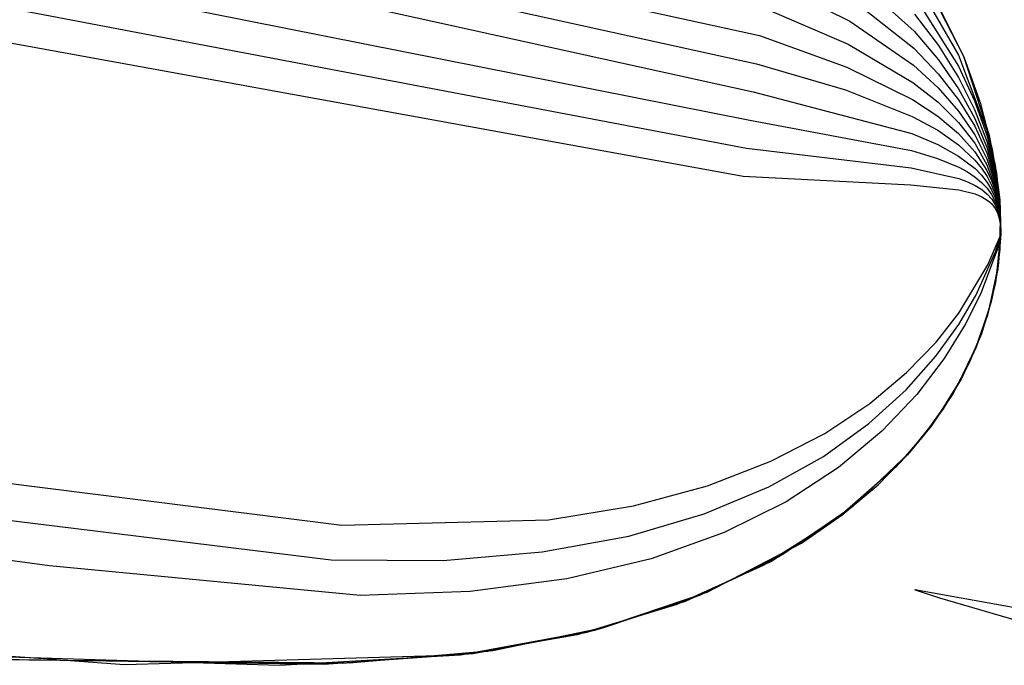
# Model space of a CAD drawing. Extents: x -3.57 to 3.57, y -2.08 to 2.06.
# Tile 42 of 219: x -2.57 to -2.47, y -0.41 to -0.35. Entities that reach past the tile are written whole.
import ezdxf

# ---------------------------------------------------------------- set-up
doc = ezdxf.new("R2010")
doc.units = 0

msp = doc.modelspace()

# ---------------------------------------------------------------- linework, layer by layer
at = {"layer": 'Layer 1', "color": 7, "linetype": 'CONTINUOUS'}
for p, q in [((-2.951621, -0.248296), (-2.494894, -0.348569)), ((-2.953123, -0.250614), (-2.495227, -0.351449)), ((-2.954621, -0.252935), (-2.49556, -0.354327)), ((-2.683716, -0.319943), (-2.495894, -0.357207)), ((-2.686314, -0.323939), (-2.496228, -0.360085)), ((-2.688914, -0.327938), (-2.496561, -0.362965)), ((-2.47397, -0.350779), (-2.478944, -0.341115)), ((-2.474005, -0.350694), (-2.478158, -0.342405)), ((-2.494228, -0.342811), (-2.485682, -0.347106)), ((-2.485398, -0.342419), (-2.479092, -0.348111)), ((-2.478977, -0.342869), (-2.47455, -0.350558)), ((-2.48554, -0.344763), (-2.47913, -0.349858)), ((-2.479015, -0.344617), (-2.474547, -0.351706)), ((-2.494562, -0.34569), (-2.485823, -0.349449)), ((-2.479055, -0.346365), (-2.476593, -0.349596)), ((-2.485682, -0.347106), (-2.479169, -0.351605)), ((-2.479092, -0.348111), (-2.476604, -0.351039)), ((-2.494894, -0.348569), (-2.485963, -0.351792)), ((-2.485823, -0.349449), (-2.479208, -0.353352)), ((-2.47913, -0.349858), (-2.476617, -0.352484)), ((-2.476593, -0.349596), (-2.474547, -0.352856)), ((-2.495227, -0.351449), (-2.486103, -0.354135)), ((-2.476604, -0.351039), (-2.474544, -0.354003)), ((-2.47455, -0.350558), (-2.471675, -0.358163)), ((-2.47137, -0.358791), (-2.474005, -0.350694)), ((-2.472257, -0.355546), (-2.47397, -0.350779)), ((-2.485963, -0.351792), (-2.479245, -0.3551)), ((-2.479169, -0.351605), (-2.476629, -0.353928)), ((-2.474547, -0.351706), (-2.472912, -0.355254)), ((-2.479208, -0.353352), (-2.476641, -0.355373)), ((-2.476617, -0.352484), (-2.474543, -0.355151)), ((-2.474547, -0.352856), (-2.472907, -0.356121)), ((-2.49556, -0.354327), (-2.479322, -0.358594)), ((-2.486103, -0.354135), (-2.479282, -0.356847)), ((-2.476629, -0.353928), (-2.474541, -0.356299)), ((-2.474544, -0.354003), (-2.472899, -0.356986)), ((-2.479245, -0.3551), (-2.476652, -0.356818)), ((-2.476641, -0.355373), (-2.47454, -0.357447)), ((-2.474543, -0.355151), (-2.472893, -0.357851)), ((-2.472912, -0.355254), (-2.471668, -0.358766)), ((-2.474541, -0.356299), (-2.472887, -0.358716)), ((-2.472907, -0.356121), (-2.471664, -0.35937)), ((-2.471062, -0.360178), (-2.472257, -0.355546)), ((-2.495894, -0.357207), (-2.479361, -0.360341)), ((-2.479282, -0.356847), (-2.476663, -0.358262)), ((-2.476652, -0.356818), (-2.474537, -0.358596)), ((-2.47454, -0.357447), (-2.472881, -0.359581)), ((-2.472899, -0.356986), (-2.471658, -0.359973)), ((-2.476663, -0.358262), (-2.474534, -0.359744)), ((-2.472893, -0.357851), (-2.471653, -0.360576)), ((-2.471675, -0.358163), (-2.470813, -0.361843)), ((-2.479322, -0.358594), (-2.476677, -0.359706)), ((-2.474537, -0.358596), (-2.472873, -0.360447)), ((-2.472887, -0.358716), (-2.471648, -0.361178)), ((-2.471668, -0.358766), (-2.470811, -0.362211)), ((-2.471664, -0.35937), (-2.47081, -0.36258)), ((-2.470624, -0.362658), (-2.47137, -0.358791)), ((-2.496228, -0.360085), (-2.479399, -0.362088)), ((-2.479361, -0.360341), (-2.476689, -0.361151)), ((-2.476677, -0.359706), (-2.474534, -0.360892)), ((-2.474534, -0.359744), (-2.472866, -0.361313)), ((-2.472881, -0.359581), (-2.471643, -0.361781)), ((-2.472873, -0.360447), (-2.471637, -0.362385)), ((-2.471658, -0.359973), (-2.470808, -0.362948)), ((-2.470386, -0.364604), (-2.471062, -0.360178)), ((-2.476689, -0.361151), (-2.474532, -0.36204)), ((-2.474534, -0.360892), (-2.472861, -0.362178)), ((-2.472866, -0.361313), (-2.472196, -0.362136)), ((-2.471653, -0.360576), (-2.470807, -0.363317)), ((-2.471648, -0.361178), (-2.470805, -0.363685)), ((-2.479399, -0.362088), (-2.47453, -0.363189)), ((-2.474532, -0.36204), (-2.473636, -0.362525)), ((-2.473636, -0.362525), (-2.472855, -0.363043)), ((-2.472861, -0.362178), (-2.472191, -0.362867)), ((-2.472196, -0.362136), (-2.471631, -0.362988)), ((-2.471643, -0.361781), (-2.470804, -0.364053)), ((-2.471637, -0.362385), (-2.471171, -0.363391)), ((-2.470813, -0.361843), (-2.470333, -0.365391)), ((-2.470811, -0.362211), (-2.470334, -0.36556)), ((-2.496561, -0.362965), (-2.479438, -0.363835)), ((-2.47453, -0.363189), (-2.473631, -0.363531)), ((-2.473631, -0.363531), (-2.472848, -0.363909)), ((-2.472855, -0.363043), (-2.472185, -0.363598)), ((-2.472191, -0.362867), (-2.471626, -0.363591)), ((-2.471631, -0.362988), (-2.471166, -0.363872)), ((-2.471171, -0.363391), (-2.470802, -0.364423)), ((-2.47081, -0.36258), (-2.470336, -0.365729)), ((-2.470808, -0.362948), (-2.470337, -0.365898)), ((-2.470807, -0.363317), (-2.470339, -0.366066)), ((-2.470259, -0.366347), (-2.470624, -0.362658)), ((-2.479438, -0.363835), (-2.474529, -0.364337)), ((-2.474529, -0.364337), (-2.472842, -0.364774)), ((-2.472848, -0.363909), (-2.472178, -0.36433)), ((-2.472185, -0.363598), (-2.471622, -0.364194)), ((-2.472178, -0.36433), (-2.471616, -0.364798)), ((-2.471626, -0.363591), (-2.471163, -0.364354)), ((-2.471622, -0.364194), (-2.471161, -0.364836)), ((-2.471166, -0.363872), (-2.470799, -0.364791)), ((-2.471163, -0.364354), (-2.470798, -0.365159)), ((-2.470805, -0.363685), (-2.47034, -0.366235)), ((-2.470804, -0.364053), (-2.470341, -0.366403)), ((-2.470802, -0.364423), (-2.470527, -0.365483)), ((-2.472842, -0.364774), (-2.472172, -0.365061)), ((-2.472172, -0.365061), (-2.471611, -0.365401)), ((-2.471616, -0.364798), (-2.471156, -0.365319)), ((-2.471611, -0.365401), (-2.47137, -0.365593)), ((-2.471161, -0.364836), (-2.470797, -0.365528)), ((-2.471156, -0.365319), (-2.470795, -0.365897)), ((-2.470799, -0.364791), (-2.470526, -0.365746)), ((-2.470798, -0.365159), (-2.470527, -0.36601)), ((-2.470797, -0.365528), (-2.470528, -0.366273)), ((-2.470527, -0.365483), (-2.470246, -0.367693)), ((-2.470231, -0.368755), (-2.470386, -0.364604)), ((-2.470334, -0.36556), (-2.470232, -0.368784)), ((-2.470333, -0.365391), (-2.470232, -0.368773)), ((-2.47137, -0.365593), (-2.471153, -0.3658)), ((-2.471153, -0.3658), (-2.470962, -0.366024)), ((-2.470962, -0.366024), (-2.470794, -0.366265)), ((-2.470795, -0.365897), (-2.470527, -0.366538)), ((-2.470794, -0.366265), (-2.47065, -0.366524)), ((-2.47065, -0.366524), (-2.470528, -0.366801)), ((-2.470528, -0.366273), (-2.470347, -0.367078)), ((-2.470527, -0.36601), (-2.470345, -0.366909)), ((-2.470527, -0.366538), (-2.470348, -0.367247)), ((-2.470526, -0.365746), (-2.470344, -0.366741)), ((-2.470341, -0.366403), (-2.470234, -0.368837)), ((-2.47034, -0.366235), (-2.470234, -0.368826)), ((-2.470339, -0.366066), (-2.470233, -0.368816)), ((-2.470337, -0.365898), (-2.470233, -0.368805)), ((-2.470336, -0.365729), (-2.470233, -0.368794)), ((-2.470278, -0.369818), (-2.470259, -0.366347)), ((-2.470528, -0.366801), (-2.47035, -0.367415)), ((-2.47035, -0.367415), (-2.470254, -0.368113)), ((-2.470348, -0.367247), (-2.470252, -0.368029)), ((-2.470347, -0.367078), (-2.470251, -0.367945)), ((-2.470345, -0.366909), (-2.470249, -0.367861)), ((-2.470344, -0.366741), (-2.470235, -0.368858)), ((-2.470246, -0.367693), (-2.470323, -0.370461)), ((-2.470249, -0.367861), (-2.470323, -0.370461)), ((-2.470251, -0.367945), (-2.470323, -0.370461)), ((-2.470254, -0.368113), (-2.470236, -0.368901)), ((-2.470252, -0.368029), (-2.470236, -0.36889)), ((-2.471552, -0.372036), (-2.470365, -0.369271)), ((-2.470775, -0.370686), (-2.470366, -0.369439)), ((-2.470298, -0.369313), (-2.470601, -0.370482)), ((-2.470584, -0.372707), (-2.470231, -0.368755)), ((-2.47024, -0.369035), (-2.470542, -0.372422)), ((-2.47024, -0.369035), (-2.470542, -0.372422)), ((-2.470232, -0.368773), (-2.470505, -0.372152)), ((-2.470232, -0.368784), (-2.470505, -0.372152)), ((-2.470233, -0.368794), (-2.470505, -0.372152)), ((-2.470233, -0.368805), (-2.470505, -0.372152)), ((-2.470233, -0.368816), (-2.470505, -0.372152)), ((-2.470234, -0.368826), (-2.470505, -0.372152)), ((-2.470234, -0.368837), (-2.470505, -0.372152)), ((-2.470235, -0.368858), (-2.470505, -0.372152)), ((-2.470236, -0.36889), (-2.470505, -0.372152)), ((-2.470236, -0.368901), (-2.470505, -0.372152)), ((-2.470366, -0.369439), (-2.470273, -0.36912)), ((-2.470365, -0.369271), (-2.470271, -0.369037)), ((-2.470246, -0.369066), (-2.470298, -0.369313)), ((-2.470278, -0.369818), (-2.470255, -0.369394)), ((-2.470273, -0.36912), (-2.47025, -0.369045)), ((-2.470271, -0.369037), (-2.470258, -0.369011)), ((-2.470258, -0.369011), (-2.470253, -0.369004)), ((-2.470255, -0.369394), (-2.470246, -0.369181)), ((-2.470253, -0.369004), (-2.470251, -0.369001)), ((-2.470251, -0.369001), (-2.47025, -0.369)), ((-2.47025, -0.369), (-2.470249, -0.368999)), ((-2.47025, -0.369045), (-2.470243, -0.369029)), ((-2.470249, -0.368999), (-2.470248, -0.368999)), ((-2.470248, -0.368999), (-2.470247, -0.368999)), ((-2.470247, -0.368999), (-2.470247, -0.368999)), ((-2.470247, -0.368999), (-2.470246, -0.368999)), ((-2.470246, -0.368999), (-2.470246, -0.368999)), ((-2.470246, -0.368999), (-2.470246, -0.368999)), ((-2.470246, -0.368999), (-2.470245, -0.368999)), ((-2.470242, -0.369043), (-2.470246, -0.369066)), ((-2.470246, -0.369181), (-2.470242, -0.369075)), ((-2.470245, -0.368999), (-2.470245, -0.368999)), ((-2.470245, -0.368999), (-2.470244, -0.368999)), ((-2.470244, -0.368999), (-2.470244, -0.368999)), ((-2.470244, -0.368999), (-2.470244, -0.369)), ((-2.470244, -0.369), (-2.470243, -0.369)), ((-2.470243, -0.369), (-2.470243, -0.369001)), ((-2.470243, -0.369001), (-2.470242, -0.369002)), ((-2.470243, -0.369028), (-2.470242, -0.369027)), ((-2.470243, -0.369029), (-2.470243, -0.369028)), ((-2.470242, -0.369002), (-2.470241, -0.369005)), ((-2.470242, -0.369027), (-2.470242, -0.369027)), ((-2.470242, -0.369027), (-2.470242, -0.369027)), ((-2.470242, -0.369027), (-2.470242, -0.369027)), ((-2.470242, -0.369027), (-2.470242, -0.369027)), ((-2.470242, -0.369027), (-2.470242, -0.369027)), ((-2.470242, -0.369027), (-2.470241, -0.369027)), ((-2.47024, -0.369037), (-2.470242, -0.369043)), ((-2.470242, -0.369075), (-2.470241, -0.369049)), ((-2.470241, -0.369005), (-2.470241, -0.369009)), ((-2.470241, -0.369009), (-2.47024, -0.369019)), ((-2.470241, -0.369027), (-2.470241, -0.369027)), ((-2.470241, -0.369027), (-2.470241, -0.369027)), ((-2.470241, -0.369027), (-2.470241, -0.369027)), ((-2.470241, -0.369027), (-2.470241, -0.369027)), ((-2.470241, -0.369027), (-2.470241, -0.369027)), ((-2.470241, -0.369027), (-2.470241, -0.369027)), ((-2.470241, -0.369027), (-2.470241, -0.369027)), ((-2.470241, -0.369027), (-2.470241, -0.369027)), ((-2.470241, -0.369027), (-2.470241, -0.369027)), ((-2.470241, -0.369027), (-2.470241, -0.369028)), ((-2.470241, -0.369028), (-2.47024, -0.369028)), ((-2.470241, -0.369049), (-2.47024, -0.369035)), ((-2.47024, -0.369019), (-2.47024, -0.369033)), ((-2.47024, -0.369028), (-2.47024, -0.369031)), ((-2.47024, -0.369031), (-2.47024, -0.369034)), ((-2.47024, -0.369033), (-2.47024, -0.369035)), ((-2.47024, -0.369034), (-2.47024, -0.369035)), ((-2.47024, -0.369035), (-2.47024, -0.369035)), ((-2.47024, -0.369035), (-2.47024, -0.369035)), ((-2.47024, -0.369035), (-2.47024, -0.369035)), ((-2.47024, -0.369035), (-2.47024, -0.369035)), ((-2.47024, -0.369035), (-2.47024, -0.369036)), ((-2.47024, -0.369036), (-2.47024, -0.369036)), ((-2.47024, -0.369036), (-2.47024, -0.369037)), ((-2.470601, -0.370482), (-2.472296, -0.375034)), ((-2.470323, -0.370461), (-2.470775, -0.373834)), ((-2.470323, -0.370461), (-2.470775, -0.373834)), ((-2.470323, -0.370461), (-2.470775, -0.373834)), ((-2.470662, -0.373198), (-2.470278, -0.369818)), ((-2.470662, -0.373198), (-2.470278, -0.369818)), ((-2.472765, -0.375158), (-2.470775, -0.370686)), ((-2.474509, -0.376968), (-2.471552, -0.372036)), ((-2.470542, -0.372422), (-2.471201, -0.375773)), ((-2.470542, -0.372422), (-2.471201, -0.375773)), ((-2.470505, -0.372152), (-2.471135, -0.375506)), ((-2.470505, -0.372152), (-2.471135, -0.375506)), ((-2.470505, -0.372152), (-2.471135, -0.375506)), ((-2.470505, -0.372152), (-2.471135, -0.375506)), ((-2.470505, -0.372152), (-2.471135, -0.375506)), ((-2.470505, -0.372152), (-2.471135, -0.375506)), ((-2.470505, -0.372152), (-2.471135, -0.375506)), ((-2.470505, -0.372152), (-2.471135, -0.375506)), ((-2.470505, -0.372152), (-2.471135, -0.375506)), ((-2.470505, -0.372152), (-2.471135, -0.375506)), ((-2.471422, -0.376607), (-2.470584, -0.372707)), ((-2.471403, -0.376538), (-2.470662, -0.373198)), ((-2.471403, -0.376538), (-2.470662, -0.373198)), ((-2.470775, -0.373834), (-2.471583, -0.377165)), ((-2.470775, -0.373834), (-2.471583, -0.377165)), ((-2.470775, -0.373834), (-2.471583, -0.377165)), ((-2.474509, -0.378114), (-2.472765, -0.375158)), ((-2.472296, -0.375034), (-2.473858, -0.378135)), ((-2.471135, -0.375506), (-2.47212, -0.37881)), ((-2.471135, -0.375506), (-2.47212, -0.37881)), ((-2.471135, -0.375506), (-2.47212, -0.37881)), ((-2.471135, -0.375506), (-2.47212, -0.37881)), ((-2.471135, -0.375506), (-2.47212, -0.37881)), ((-2.471135, -0.375506), (-2.47212, -0.37881)), ((-2.471135, -0.375506), (-2.47212, -0.37881)), ((-2.471135, -0.375506), (-2.47212, -0.37881)), ((-2.471135, -0.375506), (-2.47212, -0.37881)), ((-2.471135, -0.375506), (-2.47212, -0.37881)), ((-2.472742, -0.380432), (-2.471422, -0.376607)), ((-2.472498, -0.379824), (-2.471403, -0.376538)), ((-2.472498, -0.379824), (-2.471403, -0.376538)), ((-2.471201, -0.375773), (-2.472214, -0.379072)), ((-2.471201, -0.375773), (-2.472214, -0.379072)), ((-2.476846, -0.37993), (-2.474509, -0.376968)), ((-2.471583, -0.377165), (-2.472745, -0.380439)), ((-2.471583, -0.377165), (-2.472745, -0.380439)), ((-2.471583, -0.377165), (-2.472745, -0.380439)), ((-2.47686, -0.381373), (-2.474509, -0.378114)), ((-2.473858, -0.378135), (-2.476007, -0.381599)), ((-2.472214, -0.379072), (-2.47358, -0.382306)), ((-2.472214, -0.379072), (-2.47358, -0.382306)), ((-2.47212, -0.37881), (-2.473458, -0.38205)), ((-2.47212, -0.37881), (-2.473458, -0.38205)), ((-2.47212, -0.37881), (-2.473458, -0.38205)), ((-2.47212, -0.37881), (-2.473458, -0.38205)), ((-2.47212, -0.37881), (-2.473458, -0.38205)), ((-2.47212, -0.37881), (-2.473458, -0.38205)), ((-2.47212, -0.37881), (-2.473458, -0.38205)), ((-2.47212, -0.37881), (-2.473458, -0.38205)), ((-2.47212, -0.37881), (-2.473458, -0.38205)), ((-2.47212, -0.37881), (-2.473458, -0.38205)), ((-2.479859, -0.383054), (-2.476846, -0.37993)), ((-2.474541, -0.38416), (-2.472742, -0.380432)), ((-2.472745, -0.380439), (-2.474258, -0.383641)), ((-2.472745, -0.380439), (-2.474258, -0.383641)), ((-2.472745, -0.380439), (-2.474258, -0.383641)), ((-2.473945, -0.383041), (-2.472498, -0.379824)), ((-2.473945, -0.383041), (-2.472498, -0.379824)), ((-2.479899, -0.3848), (-2.47686, -0.381373)), ((-2.476007, -0.381599), (-2.478828, -0.385284)), ((-2.47358, -0.382306), (-2.475297, -0.38546)), ((-2.47358, -0.382306), (-2.475297, -0.38546)), ((-2.473458, -0.38205), (-2.475146, -0.385211)), ((-2.473458, -0.38205), (-2.475146, -0.385211)), ((-2.473458, -0.38205), (-2.475146, -0.385211)), ((-2.473458, -0.38205), (-2.475146, -0.385211)), ((-2.473458, -0.38205), (-2.475146, -0.385211)), ((-2.473458, -0.38205), (-2.475146, -0.385211)), ((-2.473458, -0.38205), (-2.475146, -0.385211)), ((-2.473458, -0.38205), (-2.475146, -0.385211)), ((-2.473458, -0.38205), (-2.475146, -0.385211)), ((-2.473458, -0.38205), (-2.475146, -0.385211)), ((-2.483625, -0.386213), (-2.479859, -0.383054)), ((-2.474258, -0.383641), (-2.476122, -0.386756)), ((-2.474258, -0.383641), (-2.476122, -0.386756)), ((-2.474258, -0.383641), (-2.476122, -0.386756)), ((-2.475742, -0.386174), (-2.473945, -0.383041)), ((-2.475742, -0.386174), (-2.473945, -0.383041)), ((-2.476816, -0.387766), (-2.474541, -0.38416)), ((-2.56754, -0.402827), (-2.696933, -0.385151)), ((-2.483707, -0.388261), (-2.479899, -0.3848)), ((-2.478828, -0.385284), (-2.482407, -0.389051)), ((-2.475297, -0.38546), (-2.477362, -0.388518)), ((-2.475297, -0.38546), (-2.477362, -0.388518)), ((-2.475146, -0.385211), (-2.477184, -0.388277)), ((-2.475146, -0.385211), (-2.477184, -0.388277)), ((-2.475146, -0.385211), (-2.477184, -0.388277)), ((-2.475146, -0.385211), (-2.477184, -0.388277)), ((-2.475146, -0.385211), (-2.477184, -0.388277)), ((-2.475146, -0.385211), (-2.477184, -0.388277)), ((-2.475146, -0.385211), (-2.477184, -0.388277)), ((-2.475146, -0.385211), (-2.477184, -0.388277)), ((-2.475146, -0.385211), (-2.477184, -0.388277)), ((-2.475146, -0.385211), (-2.477184, -0.388277)), ((-2.488223, -0.389281), (-2.483625, -0.386213)), ((-2.477887, -0.389207), (-2.475742, -0.386174)), ((-2.477887, -0.389207), (-2.475742, -0.386174)), ((-2.476122, -0.386756), (-2.478333, -0.38977)), ((-2.476122, -0.386756), (-2.478333, -0.38977)), ((-2.476122, -0.386756), (-2.478333, -0.38977)), ((-2.488366, -0.391623), (-2.483707, -0.388261)), ((-2.477362, -0.388518), (-2.479774, -0.391465)), ((-2.477362, -0.388518), (-2.479774, -0.391465)), ((-2.477184, -0.388277), (-2.479568, -0.391234)), ((-2.477184, -0.388277), (-2.479568, -0.391234)), ((-2.477184, -0.388277), (-2.479568, -0.391234)), ((-2.477184, -0.388277), (-2.479568, -0.391234)), ((-2.477184, -0.388277), (-2.479568, -0.391234)), ((-2.477184, -0.388277), (-2.479568, -0.391234)), ((-2.477184, -0.388277), (-2.479568, -0.391234)), ((-2.477184, -0.388277), (-2.479568, -0.391234)), ((-2.477184, -0.388277), (-2.479568, -0.391234)), ((-2.477184, -0.388277), (-2.479568, -0.391234)), ((-2.479563, -0.391228), (-2.476816, -0.387766)), ((-2.611485, -0.389373), (-2.537632, -0.398678)), ((-2.493731, -0.392131), (-2.488223, -0.389281)), ((-2.482407, -0.389051), (-2.486827, -0.392757)), ((-2.480379, -0.392128), (-2.477887, -0.389207)), ((-2.480379, -0.392128), (-2.477887, -0.389207)), ((-2.478333, -0.38977), (-2.480889, -0.392667)), ((-2.478333, -0.38977), (-2.480889, -0.392667)), ((-2.478333, -0.38977), (-2.480889, -0.392667)), ((-2.493957, -0.394752), (-2.488366, -0.391623)), ((-2.479774, -0.391465), (-2.485629, -0.396971)), ((-2.479774, -0.391465), (-2.485629, -0.396971)), ((-2.479568, -0.391234), (-2.485368, -0.396761)), ((-2.479568, -0.391234), (-2.485368, -0.396761)), ((-2.479568, -0.391234), (-2.485368, -0.396761)), ((-2.479568, -0.391234), (-2.485368, -0.396761)), ((-2.479568, -0.391234), (-2.485368, -0.396761)), ((-2.479568, -0.391234), (-2.485368, -0.396761)), ((-2.479568, -0.391234), (-2.485368, -0.396761)), ((-2.479568, -0.391234), (-2.485368, -0.396761)), ((-2.479568, -0.391234), (-2.485368, -0.396761)), ((-2.479568, -0.391234), (-2.485368, -0.396761)), ((-2.482779, -0.39452), (-2.479563, -0.391228)), ((-2.500225, -0.394636), (-2.493731, -0.392131)), ((-2.486827, -0.392757), (-2.492172, -0.396262)), ((-2.480889, -0.392667), (-2.487032, -0.398052)), ((-2.480889, -0.392667), (-2.487032, -0.398052)), ((-2.480889, -0.392667), (-2.487032, -0.398052)), ((-2.486391, -0.397567), (-2.480379, -0.392128)), ((-2.486391, -0.397567), (-2.480379, -0.392128)), ((-2.614417, -0.392911), (-2.538722, -0.402224)), ((-2.507785, -0.39667), (-2.500225, -0.394636)), ((-2.50056, -0.397515), (-2.493957, -0.394752)), ((-2.486461, -0.39762), (-2.482779, -0.39452)), ((-2.516487, -0.398106), (-2.507785, -0.39667)), ((-2.492172, -0.396262), (-2.498528, -0.399426)), ((-2.485368, -0.396761), (-2.49253, -0.401674)), ((-2.485368, -0.396761), (-2.49253, -0.401674)), ((-2.485368, -0.396761), (-2.49253, -0.401674)), ((-2.485368, -0.396761), (-2.49253, -0.401674)), ((-2.485368, -0.396761), (-2.49253, -0.401674)), ((-2.485368, -0.396761), (-2.49253, -0.401674)), ((-2.485368, -0.396761), (-2.49253, -0.401674)), ((-2.485368, -0.396761), (-2.49253, -0.401674)), ((-2.485368, -0.396761), (-2.49253, -0.401674)), ((-2.485368, -0.396761), (-2.49253, -0.401674)), ((-2.508257, -0.399777), (-2.50056, -0.397515)), ((-2.493763, -0.402374), (-2.486391, -0.397567)), ((-2.493763, -0.402374), (-2.486391, -0.397567)), ((-2.485629, -0.396971), (-2.492845, -0.401856)), ((-2.485629, -0.396971), (-2.492845, -0.401856)), ((-2.490605, -0.400505), (-2.486461, -0.39762)), ((-2.537632, -0.398678), (-2.516487, -0.398106)), ((-2.487032, -0.398052), (-2.494532, -0.402793)), ((-2.487032, -0.398052), (-2.494532, -0.402793)), ((-2.487032, -0.398052), (-2.494532, -0.402793)), ((-2.517129, -0.401405), (-2.508257, -0.399777)), ((-2.498528, -0.399426), (-2.505978, -0.402108)), ((-2.500268, -0.405533), (-2.490605, -0.400505)), ((-2.527257, -0.402265), (-2.517129, -0.401405)), ((-2.49253, -0.401674), (-2.501038, -0.405854)), ((-2.49253, -0.401674), (-2.501038, -0.405854)), ((-2.49253, -0.401674), (-2.501038, -0.405854)), ((-2.49253, -0.401674), (-2.501038, -0.405854)), ((-2.49253, -0.401674), (-2.501038, -0.405854)), ((-2.49253, -0.401674), (-2.501038, -0.405854)), ((-2.49253, -0.401674), (-2.501038, -0.405854)), ((-2.49253, -0.401674), (-2.501038, -0.405854)), ((-2.49253, -0.401674), (-2.501038, -0.405854)), ((-2.49253, -0.401674), (-2.501038, -0.405854)), ((-2.535737, -0.40585), (-2.56754, -0.402827)), ((-2.538722, -0.402224), (-2.527257, -0.402265)), ((-2.505978, -0.402108), (-2.514606, -0.404166)), ((-2.494532, -0.402793), (-2.503373, -0.406771)), ((-2.494532, -0.402793), (-2.503373, -0.406771)), ((-2.494532, -0.402793), (-2.503373, -0.406771)), ((-2.502478, -0.40643), (-2.493763, -0.402374)), ((-2.502478, -0.40643), (-2.493763, -0.402374)), ((-2.492845, -0.401856), (-2.501406, -0.406005)), ((-2.492845, -0.401856), (-2.501406, -0.406005)), ((-2.514606, -0.404166), (-2.524498, -0.40546)), ((-2.524498, -0.40546), (-2.535737, -0.40585)), ((-2.511742, -0.409414), (-2.500268, -0.405533)), ((-2.501038, -0.405854), (-2.510874, -0.409182)), ((-2.501038, -0.405854), (-2.510874, -0.409182)), ((-2.501038, -0.405854), (-2.510874, -0.409182)), ((-2.501038, -0.405854), (-2.510874, -0.409182)), ((-2.501038, -0.405854), (-2.510874, -0.409182)), ((-2.501038, -0.405854), (-2.510874, -0.409182)), ((-2.501038, -0.405854), (-2.510874, -0.409182)), ((-2.501038, -0.405854), (-2.510874, -0.409182)), ((-2.501038, -0.405854), (-2.510874, -0.409182)), ((-2.501038, -0.405854), (-2.510874, -0.409182)), ((-2.479023, -0.405268), (-2.479024, -0.405268)), ((-2.479024, -0.405268), (-2.479024, -0.405268)), ((-2.479024, -0.405268), (-2.479024, -0.405268)), ((-2.479024, -0.405268), (-2.479024, -0.405268)), ((-2.479024, -0.405268), (-2.479023, -0.405268)), ((-2.479018, -0.405269), (-2.479023, -0.405268)), ((-2.479023, -0.405268), (-2.479023, -0.405268)), ((-2.479023, -0.405268), (-2.479021, -0.405269)), ((-2.479021, -0.405269), (-2.479011, -0.405272)), ((-2.478957, -0.40528), (-2.479018, -0.405269)), ((-2.479011, -0.405272), (-2.478972, -0.405285)), ((-2.478972, -0.405285), (-2.478557, -0.405424)), ((-2.478644, -0.405337), (-2.478957, -0.40528)), ((-2.468579, -0.407166), (-2.478644, -0.405337)), ((-2.478557, -0.405424), (-2.476504, -0.406085)), ((-2.559858, -0.41296), (-2.650203, -0.406388)), ((-2.559858, -0.41296), (-2.650203, -0.406388)), ((-2.559858, -0.41296), (-2.650203, -0.406388)), ((-2.503373, -0.406771), (-2.513539, -0.409867)), ((-2.503373, -0.406771), (-2.513539, -0.409867)), ((-2.503373, -0.406771), (-2.513539, -0.409867)), ((-2.51252, -0.409615), (-2.502478, -0.40643)), ((-2.51252, -0.409615), (-2.502478, -0.40643)), ((-2.501406, -0.406005), (-2.511295, -0.409296)), ((-2.501406, -0.406005), (-2.511295, -0.409296)), ((-2.476504, -0.406085), (-2.467722, -0.408664)), ((-2.513539, -0.409867), (-2.525496, -0.411949)), ((-2.513539, -0.409867), (-2.525496, -0.411949)), ((-2.513539, -0.409867), (-2.525496, -0.411949)), ((-2.525481, -0.411947), (-2.511742, -0.409414)), ((-2.524209, -0.4118), (-2.51252, -0.409615)), ((-2.524209, -0.4118), (-2.51252, -0.409615)), ((-2.511295, -0.409296), (-2.522693, -0.411605)), ((-2.511295, -0.409296), (-2.522693, -0.411605)), ((-2.510874, -0.409182), (-2.522179, -0.411534)), ((-2.510874, -0.409182), (-2.522179, -0.411534)), ((-2.510874, -0.409182), (-2.522179, -0.411534)), ((-2.510874, -0.409182), (-2.522179, -0.411534)), ((-2.510874, -0.409182), (-2.522179, -0.411534)), ((-2.510874, -0.409182), (-2.522179, -0.411534)), ((-2.510874, -0.409182), (-2.522179, -0.411534)), ((-2.510874, -0.409182), (-2.522179, -0.411534)), ((-2.510874, -0.409182), (-2.522179, -0.411534)), ((-2.510874, -0.409182), (-2.522179, -0.411534)), ((-2.592097, -0.411516), (-2.544016, -0.413003)), ((-2.53948, -0.412886), (-2.524209, -0.4118)), ((-2.53948, -0.412886), (-2.524209, -0.4118)), ((-2.522693, -0.411605), (-2.537541, -0.412814)), ((-2.522693, -0.411605), (-2.537541, -0.412814)), ((-2.522179, -0.411534), (-2.536877, -0.412785)), ((-2.522179, -0.411534), (-2.536877, -0.412785)), ((-2.522179, -0.411534), (-2.536877, -0.412785)), ((-2.522179, -0.411534), (-2.536877, -0.412785)), ((-2.522179, -0.411534), (-2.536877, -0.412785)), ((-2.522179, -0.411534), (-2.536877, -0.412785)), ((-2.522179, -0.411534), (-2.536877, -0.412785)), ((-2.522179, -0.411534), (-2.536877, -0.412785)), ((-2.522179, -0.411534), (-2.536877, -0.412785)), ((-2.522179, -0.411534), (-2.536877, -0.412785)), ((-2.578873, -0.412275), (-2.53948, -0.412886)), ((-2.578873, -0.412275), (-2.53948, -0.412886)), ((-2.537541, -0.412814), (-2.576367, -0.412396)), ((-2.537541, -0.412814), (-2.576367, -0.412396)), ((-2.536877, -0.412785), (-2.575502, -0.412435)), ((-2.536877, -0.412785), (-2.575502, -0.412435)), ((-2.536877, -0.412785), (-2.575502, -0.412435)), ((-2.536877, -0.412785), (-2.575502, -0.412435)), ((-2.536877, -0.412785), (-2.575502, -0.412435)), ((-2.536877, -0.412785), (-2.575502, -0.412435)), ((-2.536877, -0.412785), (-2.575502, -0.412435)), ((-2.536877, -0.412785), (-2.575502, -0.412435)), ((-2.536877, -0.412785), (-2.575502, -0.412435)), ((-2.536877, -0.412785), (-2.575502, -0.412435)), ((-2.525496, -0.411949), (-2.559858, -0.41296)), ((-2.525496, -0.411949), (-2.559858, -0.41296)), ((-2.525496, -0.411949), (-2.559858, -0.41296)), ((-2.544016, -0.413003), (-2.525481, -0.411947))]:
    msp.add_line(p, q, dxfattribs=at)

doc.saveas('drawing.dxf')
